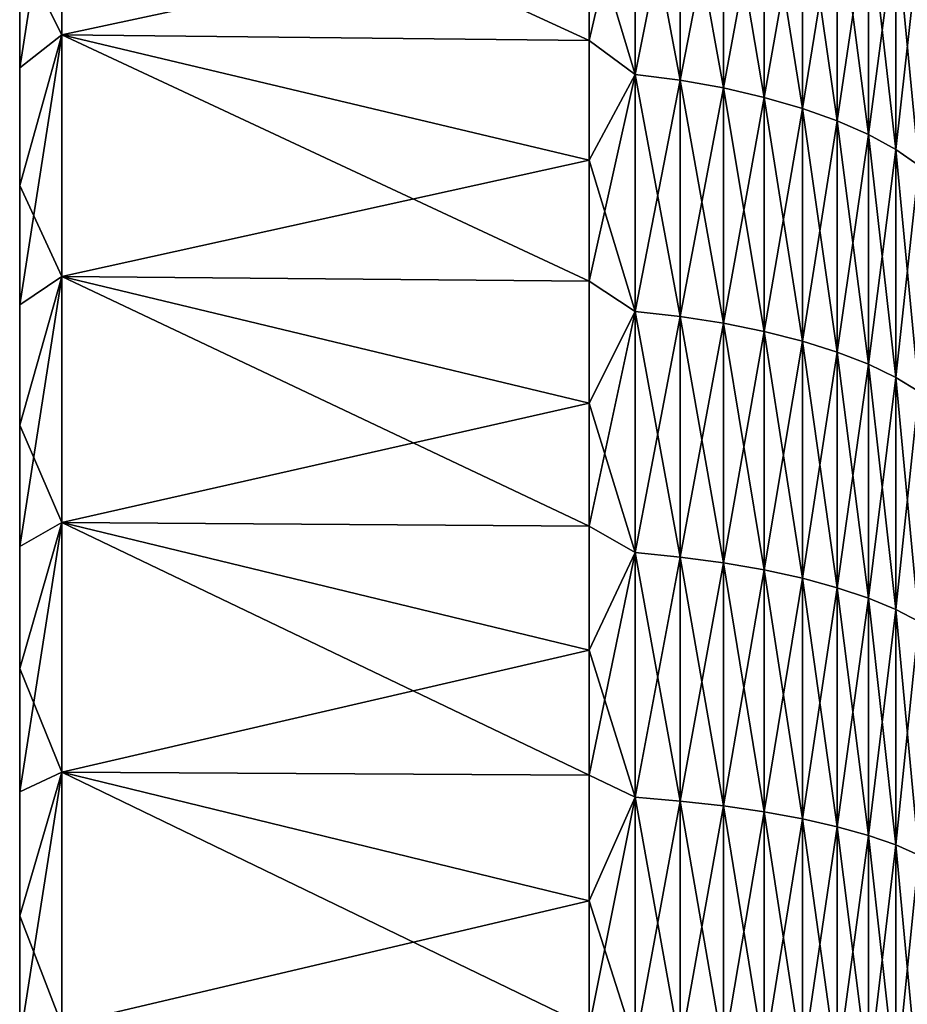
# Model space of a CAD drawing. Header units: metres. Extents: x -61 to 49, y -32 to 32.
# Tile 34 of 256: x -61 to -55.53, y 6.47 to 12.53. Entities that reach past the tile are written whole.
import ezdxf

# ---------------------------------------------------------------- set-up
doc = ezdxf.new("R2010")
doc.units = ezdxf.units.M
doc.layers.add('solid_K_27_40_10_000Y34', color=7, linetype='CONTINUOUS')

msp = doc.modelspace()

# ---------------------------------------------------------------- linework, layer by layer
at = {"layer": 'solid_K_27_40_10_000Y34'}
for points in [[(-60.739529, 12.43725, -30.02607), (-61, 12.952089, -28.18965), (-60.739529, 13.89548, -29.379681)], [(-60.739529, 13.89548, 29.379681), (-61, 12.952089, 28.18965), (-61, 12.234037, 28.508625)], [(-60.739529, 13.89548, 29.379681), (-61, 12.234037, 28.508625), (-60.739529, 12.43725, 30.02607)], [(-60.739529, 13.89548, -29.379681), (-57.49202, 13.131304, -29.101997), (-57.49202, 12.401692, -29.420324)], [(-60.739529, 12.43725, -30.02607), (-60.739529, 13.89548, -29.379681), (-57.49202, 12.401692, -29.420324)], [(-60.739529, 13.89548, 29.379681), (-60.739529, 12.43725, 30.02607), (-57.49202, 13.131304, 29.101997)], [(-57.208706, 12.193095, -29.436737), (-57.49202, 13.131304, -29.101997), (-57.208706, 13.622801, -28.802992)], [(-57.208706, 13.622801, 28.802992), (-57.49202, 13.131304, 29.101997), (-57.49202, 12.401692, 29.420322)], [(-57.208706, 13.622801, 28.802992), (-57.49202, 12.401692, 29.420322), (-57.208706, 12.193095, 29.436737)], [(-57.208706, 13.622801, 28.802992), (-57.208706, 12.193095, 29.436737), (-56.93124, 13.582056, 28.716845)], [(-57.208706, 13.622801, -28.802992), (-56.93124, 13.582056, -28.716845), (-56.93124, 12.156628, -29.348694)], [(-57.208706, 12.193095, -29.436737), (-57.208706, 13.622801, -28.802992), (-56.93124, 12.156628, -29.348694)], [(-57.208706, 12.193095, 29.436737), (-56.93124, 12.156628, 29.348694), (-56.93124, 13.582056, 28.716845)], [(-56.93124, 13.582056, 28.716845), (-56.93124, 12.156628, 29.348694), (-56.665268, 13.529123, 28.604927)], [(-56.93124, 13.582056, -28.716845), (-56.665268, 13.529123, -28.604927), (-56.665268, 12.109249, -29.234314)], [(-56.93124, 12.156628, -29.348694), (-56.93124, 13.582056, -28.716845), (-56.665268, 12.109249, -29.234314)], [(-56.93124, 12.156628, 29.348694), (-56.665268, 12.109249, 29.234314), (-56.665268, 13.529123, 28.604927)], [(-56.665268, 13.529123, 28.604927), (-56.665268, 12.109249, 29.234314), (-56.413712, 13.464582, 28.468468)], [(-56.665268, 13.529123, -28.604927), (-56.413712, 13.464582, -28.468468), (-56.413712, 12.051482, -29.094851)], [(-56.665268, 12.109249, -29.234314), (-56.665268, 13.529123, -28.604927), (-56.413712, 12.051482, -29.094851)], [(-56.665268, 12.109249, 29.234314), (-56.413712, 12.051482, 29.094851), (-56.413712, 13.464582, 28.468468)], [(-56.413712, 13.464582, 28.468468), (-56.413712, 12.051482, 29.094851), (-56.179329, 13.389141, 28.308962)], [(-56.413712, 13.464582, -28.468468), (-56.179329, 13.389141, -28.308962), (-56.179329, 11.983959, -28.931835)], [(-56.413712, 12.051482, -29.094851), (-56.413712, 13.464582, -28.468468), (-56.179329, 11.983959, -28.931835)], [(-56.413712, 12.051482, 29.094851), (-56.179329, 11.983959, 28.931835), (-56.179329, 13.389141, 28.308962)], [(-56.179329, 13.389141, 28.308962), (-56.179329, 11.983959, 28.931835), (-55.964695, 13.30363, 28.128162)], [(-56.179329, 13.389141, -28.308962), (-55.964695, 13.30363, -28.128162), (-55.964695, 11.907421, -28.747059)], [(-56.179329, 11.983959, -28.931835), (-56.179329, 13.389141, -28.308962), (-55.964695, 11.907421, -28.747059)], [(-56.179329, 11.983959, 28.931835), (-55.964695, 11.907421, 28.747059), (-55.964695, 13.30363, 28.128162)], [(-55.964695, 13.30363, 28.128162), (-55.964695, 11.907421, 28.747059), (-55.772167, 13.208985, 27.928053)], [(-55.964695, 13.30363, -28.128162), (-55.772167, 13.208985, -27.928053), (-55.772167, 11.82271, -28.542547)], [(-55.964695, 11.907421, -28.747059), (-55.964695, 13.30363, -28.128162), (-55.772167, 11.82271, -28.542547)], [(-55.964695, 11.907421, 28.747059), (-55.772167, 11.82271, 28.542547), (-55.772167, 13.208985, 27.928053)], [(-55.772167, 13.208985, 27.928053), (-55.772167, 11.82271, 28.542547), (-55.603855, 13.106247, 27.710831)], [(-55.772167, 13.208985, -27.928053), (-55.603855, 13.106247, -27.710831), (-55.603855, 11.730754, -28.320545)], [(-55.772167, 11.82271, -28.542547), (-55.772167, 13.208985, -27.928053), (-55.603855, 11.730754, -28.320545)], [(-60.739529, 12.43725, 30.02607), (-57.49202, 12.401692, 29.420322), (-57.49202, 13.131304, 29.101997)], [(-57.208706, 12.193095, -29.436737), (-57.49202, 12.401692, -29.420324), (-57.49202, 13.131304, -29.101997)], [(-55.772167, 11.82271, 28.542547), (-55.603855, 11.730754, 28.320545), (-55.603855, 13.106247, 27.710831)], [(-55.603855, 13.106247, 27.710831), (-55.603855, 11.730754, 28.320545), (-55.461613, 12.996544, 27.478884)], [(-55.603855, 13.106247, -27.710831), (-55.461613, 12.996544, -27.478884), (-55.461613, 11.632564, -28.083494)], [(-55.603855, 11.730754, -28.320545), (-55.603855, 13.106247, -27.710831), (-55.461613, 11.632564, -28.083494)], [(-55.603855, 11.730754, 28.320545), (-55.461613, 11.632564, 28.083494), (-55.461613, 12.996544, 27.478884)], [(-61, 12.952089, 28.18965), (-61, 12.952089, -28.18965), (-61, 12.234037, -28.508625)], [(-60.739529, 12.43725, -30.02607), (-61, 12.234037, -28.508625), (-61, 12.952089, -28.18965)], [(-61, 12.234037, 28.508625), (-61, 12.952089, 28.18965), (-61, 12.234037, -28.508625)], [(-60.739529, 12.43725, -30.02607), (-61, 11.507928, -28.809387), (-61, 12.234037, -28.508625)], [(-60.739529, 10.948983, -30.600159), (-61, 11.507928, -28.809387), (-60.739529, 12.43725, -30.02607)], [(-60.739529, 12.43725, 30.02607), (-61, 12.234037, 28.508625), (-61, 11.507928, 28.809387)], [(-60.739529, 12.43725, 30.02607), (-61, 11.507928, 28.809387), (-61, 10.774545, 29.091623)], [(-60.739529, 12.43725, 30.02607), (-61, 10.774545, 29.091623), (-60.739529, 10.948983, 30.600159)], [(-60.739529, 12.43725, -30.02607), (-57.49202, 11.664371, -29.72036), (-57.49202, 10.919799, -30.001923)], [(-60.739529, 10.948983, -30.600159), (-60.739529, 12.43725, -30.02607), (-57.49202, 10.919799, -30.001923)], [(-60.739529, 12.43725, -30.02607), (-57.49202, 12.401692, -29.420324), (-57.49202, 11.664371, -29.72036)], [(-60.739529, 12.43725, 30.02607), (-57.49202, 11.664371, 29.72036), (-57.49202, 12.401692, 29.420322)], [(-60.739529, 12.43725, 30.02607), (-60.739529, 10.948983, 30.600159), (-57.49202, 11.664371, 29.72036)], [(-57.208706, 12.193095, -29.436737), (-57.49202, 11.664371, -29.72036), (-57.49202, 12.401692, -29.420324)], [(-57.208706, 12.193095, 29.436737), (-57.49202, 12.401692, 29.420322), (-57.49202, 11.664371, 29.72036)], [(-61, 12.234037, 28.508625), (-61, 12.234037, -28.508625), (-61, 11.507928, -28.809387)], [(-61, 11.507928, 28.809387), (-61, 12.234037, 28.508625), (-61, 11.507928, -28.809387)], [(-57.208706, 10.734016, -29.999565), (-57.49202, 11.664371, -29.72036), (-57.208706, 12.193095, -29.436737)], [(-57.208706, 12.193095, 29.436737), (-57.49202, 11.664371, 29.72036), (-57.49202, 10.9198, 30.001923)], [(-57.208706, 12.193095, 29.436737), (-57.49202, 10.9198, 30.001923), (-57.208706, 10.734016, 29.999565)], [(-57.208706, 12.193095, 29.436737), (-57.208706, 10.734016, 29.999565), (-56.93124, 12.156628, 29.348694)], [(-57.208706, 12.193095, -29.436737), (-56.93124, 12.156628, -29.348694), (-56.93124, 10.701912, -29.90984)], [(-57.208706, 10.734016, -29.999565), (-57.208706, 12.193095, -29.436737), (-56.93124, 10.701912, -29.90984)], [(-57.208706, 10.734016, 29.999565), (-56.93124, 10.701912, 29.90984), (-56.93124, 12.156628, 29.348694)], [(-56.93124, 12.156628, 29.348694), (-56.93124, 10.701912, 29.90984), (-56.665268, 12.109249, 29.234314)], [(-56.93124, 12.156628, -29.348694), (-56.665268, 12.109249, -29.234314), (-56.665268, 10.660204, -29.793274)], [(-56.93124, 10.701912, -29.90984), (-56.93124, 12.156628, -29.348694), (-56.665268, 10.660204, -29.793274)], [(-56.93124, 10.701912, 29.90984), (-56.665268, 10.660204, 29.793274), (-56.665268, 12.109249, 29.234314)], [(-56.665268, 12.109249, 29.234314), (-56.665268, 10.660204, 29.793274), (-56.413712, 12.051482, 29.094851)], [(-56.665268, 12.109249, -29.234314), (-56.413712, 12.051482, -29.094851), (-56.413712, 10.609348, -29.651144)], [(-56.665268, 10.660204, -29.793274), (-56.665268, 12.109249, -29.234314), (-56.413712, 10.609348, -29.651144)], [(-56.665268, 10.660204, 29.793274), (-56.413712, 10.609348, 29.651144), (-56.413712, 12.051482, 29.094851)], [(-56.413712, 12.051482, 29.094851), (-56.413712, 10.609348, 29.651144), (-56.179329, 11.983959, 28.931835)], [(-56.413712, 12.051482, -29.094851), (-56.179329, 11.983959, -28.931835), (-56.179329, 10.549906, -29.485012)], [(-56.413712, 10.609348, -29.651144), (-56.413712, 12.051482, -29.094851), (-56.179329, 10.549906, -29.485012)], [(-56.413712, 10.609348, 29.651144), (-56.179329, 10.549906, 29.485012), (-56.179329, 11.983959, 28.931835)], [(-56.179329, 11.983959, 28.931835), (-56.179329, 10.549906, 29.485012), (-55.964695, 11.907421, 28.747059)], [(-56.179329, 11.983959, -28.931835), (-55.964695, 11.907421, -28.747059), (-55.964695, 10.482527, -29.2967)], [(-56.179329, 10.549906, -29.485012), (-56.179329, 11.983959, -28.931835), (-55.964695, 10.482527, -29.2967)], [(-56.179329, 10.549906, 29.485012), (-55.964695, 10.482527, 29.2967), (-55.964695, 11.907421, 28.747059)], [(-55.964695, 11.907421, 28.747059), (-55.964695, 10.482527, 29.2967), (-55.772167, 11.82271, 28.542547)], [(-55.964695, 11.907421, -28.747059), (-55.772167, 11.82271, -28.542547), (-55.772167, 10.407952, -29.088278)], [(-55.964695, 10.482527, -29.2967), (-55.964695, 11.907421, -28.747059), (-55.772167, 10.407952, -29.088278)], [(-55.964695, 10.482527, 29.2967), (-55.772167, 10.407952, 29.088278), (-55.772167, 11.82271, 28.542547)], [(-55.772167, 11.82271, 28.542547), (-55.772167, 10.407952, 29.088278), (-55.603855, 11.730754, 28.320545)], [(-55.772167, 11.82271, -28.542547), (-55.603855, 11.730754, -28.320545), (-55.603855, 10.327001, -28.862034)], [(-55.772167, 10.407952, -29.088278), (-55.772167, 11.82271, -28.542547), (-55.603855, 10.327001, -28.862034)], [(-55.772167, 10.407952, 29.088278), (-55.603855, 10.327001, 28.862034), (-55.603855, 11.730754, 28.320545)], [(-55.603855, 11.730754, 28.320545), (-55.603855, 10.327001, 28.862034), (-55.461613, 11.632564, 28.083494)], [(-55.603855, 11.730754, -28.320545), (-55.461613, 11.632564, -28.083494), (-55.461613, 10.240561, -28.620449)], [(-55.603855, 10.327001, -28.862034), (-55.603855, 11.730754, -28.320545), (-55.461613, 10.240561, -28.620449)], [(-60.739529, 10.948983, 30.600159), (-57.49202, 10.9198, 30.001923), (-57.49202, 11.664371, 29.72036)], [(-57.208706, 10.734016, -29.999565), (-57.49202, 10.919799, -30.001923), (-57.49202, 11.664371, -29.72036)], [(-55.603855, 10.327001, 28.862034), (-55.461613, 10.240561, 28.620449), (-55.461613, 11.632564, 28.083494)], [(-61, 11.507928, 28.809387), (-61, 11.507928, -28.809387), (-61, 10.774545, -29.091623)], [(-60.739529, 10.948983, -30.600159), (-61, 10.774545, -29.091623), (-61, 11.507928, -28.809387)], [(-61, 10.774545, 29.091623), (-61, 11.507928, 28.809387), (-61, 10.774545, -29.091623)], [(-60.739529, 10.948983, -30.600159), (-61, 10.03392, -29.355284), (-61, 10.774545, -29.091623)], [(-60.739529, 9.434166, -31.100588), (-61, 10.03392, -29.355284), (-60.739529, 10.948983, -30.600159)], [(-60.739529, 10.948983, 30.600159), (-61, 10.774545, 29.091623), (-61, 10.03392, 29.355284)], [(-60.739529, 10.948983, 30.600159), (-61, 10.03392, 29.355284), (-61, 9.286711, 29.60017)], [(-60.739529, 10.948983, 30.600159), (-61, 9.286711, 29.60017), (-60.739529, 9.434166, 31.100588)], [(-60.739529, 10.948983, -30.600159), (-57.49202, 10.168438, -30.264835), (-57.49202, 9.410756, -30.508934)], [(-60.739529, 9.434166, -31.100588), (-60.739529, 10.948983, -30.600159), (-57.49202, 9.410756, -30.508934)], [(-60.739529, 10.948983, -30.600159), (-57.49202, 10.919799, -30.001923), (-57.49202, 10.168438, -30.264835)], [(-60.739529, 10.948983, 30.600159), (-57.49202, 10.168439, 30.264835), (-57.49202, 10.9198, 30.001923)], [(-60.739529, 10.948983, 30.600159), (-60.739529, 9.434166, 31.100588), (-57.49202, 10.168439, 30.264835)], [(-57.208706, 10.734016, 29.999565), (-57.49202, 10.9198, 30.001923), (-57.49202, 10.168439, 30.264835)], [(-57.208706, 10.734016, -29.999565), (-57.49202, 10.168438, -30.264835), (-57.49202, 10.919799, -30.001923)], [(-61, 10.774545, 29.091623), (-61, 10.774545, -29.091623), (-61, 10.03392, -29.355284)], [(-61, 10.03392, 29.355284), (-61, 10.774545, 29.091623), (-61, 10.03392, -29.355284)], [(-57.208706, 9.249078, -30.490122), (-57.49202, 10.168438, -30.264835), (-57.208706, 10.734016, -29.999565)], [(-57.208706, 10.734016, 29.999565), (-57.49202, 10.168439, 30.264835), (-57.49202, 9.410756, 30.508934)], [(-57.208706, 10.734016, 29.999565), (-57.49202, 9.410756, 30.508934), (-57.208706, 9.249078, 30.490122)], [(-57.208706, 10.734016, 29.999565), (-57.208706, 9.249078, 30.490122), (-56.93124, 10.701912, 29.90984)], [(-57.208706, 10.734016, -29.999565), (-56.93124, 10.701912, -29.90984), (-56.93124, 9.221415, -30.398932)], [(-57.208706, 9.249078, -30.490122), (-57.208706, 10.734016, -29.999565), (-56.93124, 9.221415, -30.398932)], [(-57.208706, 9.249078, 30.490122), (-56.93124, 9.221415, 30.398932), (-56.93124, 10.701912, 29.90984)], [(-56.93124, 10.701912, 29.90984), (-56.93124, 9.221415, 30.398932), (-56.665268, 10.660204, 29.793274)], [(-56.93124, 10.701912, -29.90984), (-56.665268, 10.660204, -29.793274), (-56.665268, 9.185476, -30.280457)], [(-56.93124, 9.221415, -30.398932), (-56.93124, 10.701912, -29.90984), (-56.665268, 9.185476, -30.280457)], [(-56.93124, 9.221415, 30.398932), (-56.665268, 9.185476, 30.280457), (-56.665268, 10.660204, 29.793274)], [(-56.665268, 10.660204, 29.793274), (-56.665268, 9.185476, 30.280457), (-56.413712, 10.609348, 29.651144)], [(-56.665268, 10.660204, -29.793274), (-56.413712, 10.609348, -29.651144), (-56.413712, 9.141657, -30.136003)], [(-56.665268, 9.185476, -30.280457), (-56.665268, 10.660204, -29.793274), (-56.413712, 9.141657, -30.136003)], [(-56.665268, 9.185476, 30.280457), (-56.413712, 9.141657, 30.136003), (-56.413712, 10.609348, 29.651144)], [(-56.413712, 10.609348, 29.651144), (-56.413712, 9.141657, 30.136003), (-56.179329, 10.549906, 29.485012)], [(-56.413712, 10.609348, -29.651144), (-56.179329, 10.549906, -29.485012), (-56.179329, 9.090437, -29.967154)], [(-56.413712, 9.141657, -30.136003), (-56.413712, 10.609348, -29.651144), (-56.179329, 9.090437, -29.967154)], [(-56.413712, 9.141657, 30.136003), (-56.179329, 9.090437, 29.967154), (-56.179329, 10.549906, 29.485012)], [(-56.179329, 10.549906, 29.485012), (-56.179329, 9.090437, 29.967154), (-55.964695, 10.482527, 29.2967)], [(-56.179329, 10.549906, -29.485012), (-55.964695, 10.482527, -29.2967), (-55.964695, 9.032379, -29.775764)], [(-56.179329, 9.090437, -29.967154), (-56.179329, 10.549906, -29.485012), (-55.964695, 9.032379, -29.775764)], [(-56.179329, 9.090437, 29.967154), (-55.964695, 9.032379, 29.775764), (-55.964695, 10.482527, 29.2967)], [(-55.964695, 10.482527, 29.2967), (-55.964695, 9.032379, 29.775764), (-55.772167, 10.407952, 29.088278)], [(-55.964695, 10.482527, -29.2967), (-55.772167, 10.407952, -29.088278), (-55.772167, 8.968122, -29.563934)], [(-55.964695, 9.032379, -29.775764), (-55.964695, 10.482527, -29.2967), (-55.772167, 8.968122, -29.563934)], [(-55.964695, 9.032379, 29.775764), (-55.772167, 8.968122, 29.563934), (-55.772167, 10.407952, 29.088278)], [(-55.772167, 10.407952, 29.088278), (-55.772167, 8.968122, 29.563934), (-55.603855, 10.327001, 28.862034)], [(-55.772167, 10.407952, -29.088278), (-55.603855, 10.327001, -28.862034), (-55.603855, 8.898369, -29.33399)], [(-55.772167, 8.968122, -29.563934), (-55.772167, 10.407952, -29.088278), (-55.603855, 8.898369, -29.33399)], [(-55.772167, 8.968122, 29.563934), (-55.603855, 8.898369, 29.33399), (-55.603855, 10.327001, 28.862034)], [(-55.603855, 10.327001, 28.862034), (-55.603855, 8.898369, 29.33399), (-55.461613, 10.240561, 28.620449)], [(-55.603855, 10.327001, -28.862034), (-55.461613, 10.240561, -28.620449), (-55.461613, 8.823886, -29.088455)], [(-55.603855, 8.898369, -29.33399), (-55.603855, 10.327001, -28.862034), (-55.461613, 8.823886, -29.088455)], [(-55.603855, 8.898369, 29.33399), (-55.461613, 8.823886, 29.088455), (-55.461613, 10.240561, 28.620449)], [(-60.739529, 9.434166, 31.100588), (-57.49202, 9.410756, 30.508934), (-57.49202, 10.168439, 30.264835)], [(-57.208706, 9.249078, -30.490122), (-57.49202, 9.410756, -30.508934), (-57.49202, 10.168438, -30.264835)], [(-61, 10.03392, 29.355284), (-61, 10.03392, -29.355284), (-61, 9.286711, -29.60017)], [(-60.739529, 9.434166, -31.100588), (-61, 9.286711, -29.60017), (-61, 10.03392, -29.355284)], [(-61, 9.286711, 29.60017), (-61, 10.03392, 29.355284), (-61, 9.286711, -29.60017)], [(-60.739529, 9.434166, -31.100588), (-61, 8.534176, -29.825851), (-61, 9.286711, -29.60017)], [(-60.739529, 7.896873, -31.526012), (-61, 8.534176, -29.825851), (-60.739529, 9.434166, -31.100588)], [(-60.739529, 9.434166, 31.100588), (-61, 9.286711, 29.60017), (-61, 8.534176, 29.825851)], [(-60.739529, 9.434166, 31.100588), (-61, 8.534176, 29.825851), (-61, 7.776033, 30.032431)], [(-60.739529, 9.434166, 31.100588), (-61, 7.776033, 30.032431), (-60.739529, 7.896873, 31.526012)], [(-60.739529, 9.434166, -31.100588), (-57.49202, 8.647223, -30.734068), (-57.49202, 7.878314, -30.940096)], [(-60.739529, 7.896873, -31.526012), (-60.739529, 9.434166, -31.100588), (-57.49202, 7.878314, -30.940096)], [(-60.739529, 9.434166, -31.100588), (-57.49202, 9.410756, -30.508934), (-57.49202, 8.647223, -30.734068)], [(-60.739529, 9.434166, 31.100588), (-57.49202, 8.647223, 30.734068), (-57.49202, 9.410756, 30.508934)], [(-60.739529, 9.434166, 31.100588), (-60.739529, 7.896873, 31.526012), (-57.49202, 8.647223, 30.734068)], [(-57.208706, 9.249078, -30.490122), (-57.49202, 8.647223, -30.734068), (-57.49202, 9.410756, -30.508934)], [(-57.208706, 9.249078, 30.490122), (-57.49202, 9.410756, 30.508934), (-57.49202, 8.647223, 30.734068)], [(-61, 9.286711, 29.60017), (-61, 9.286711, -29.60017), (-61, 8.534176, -29.825851)], [(-61, 8.534176, 29.825851), (-61, 9.286711, 29.60017), (-61, 8.534176, -29.825851)], [(-57.208706, 7.741857, -30.907227), (-57.49202, 8.647223, -30.734068), (-57.208706, 9.249078, -30.490122)], [(-57.208706, 9.249078, 30.490122), (-57.49202, 8.647223, 30.734068), (-57.49202, 7.878314, 30.940096)], [(-57.208706, 9.249078, 30.490122), (-57.49202, 7.878314, 30.940096), (-57.208706, 7.741857, 30.907227)], [(-57.208706, 9.249078, 30.490122), (-57.208706, 7.741857, 30.907227), (-56.93124, 9.221415, 30.398932)], [(-57.208706, 9.249078, -30.490122), (-56.93124, 9.221415, -30.398932), (-56.93124, 7.718702, -30.814787)], [(-57.208706, 7.741857, -30.907227), (-57.208706, 9.249078, -30.490122), (-56.93124, 7.718702, -30.814787)], [(-57.208706, 7.741857, 30.907227), (-56.93124, 7.718702, 30.814787), (-56.93124, 9.221415, 30.398932)], [(-56.93124, 9.221415, 30.398932), (-56.93124, 7.718702, 30.814787), (-56.665268, 9.185476, 30.280457)], [(-56.93124, 9.221415, -30.398932), (-56.665268, 9.185476, -30.280457), (-56.665268, 7.688621, -30.694693)], [(-56.93124, 7.718702, -30.814787), (-56.93124, 9.221415, -30.398932), (-56.665268, 7.688621, -30.694693)], [(-56.93124, 7.718702, 30.814787), (-56.665268, 7.688621, 30.694693), (-56.665268, 9.185476, 30.280457)], [(-56.665268, 9.185476, 30.280457), (-56.665268, 7.688621, 30.694693), (-56.413712, 9.141657, 30.136003)], [(-56.665268, 9.185476, -30.280457), (-56.413712, 9.141657, -30.136003), (-56.413712, 7.651942, -30.548264)], [(-56.665268, 7.688621, -30.694693), (-56.665268, 9.185476, -30.280457), (-56.413712, 7.651942, -30.548264)], [(-56.665268, 7.688621, 30.694693), (-56.413712, 7.651942, 30.548264), (-56.413712, 9.141657, 30.136003)], [(-56.413712, 9.141657, 30.136003), (-56.413712, 7.651942, 30.548264), (-56.179329, 9.090437, 29.967154)], [(-56.413712, 9.141657, -30.136003), (-56.179329, 9.090437, -29.967154), (-56.179329, 7.609068, -30.377104)], [(-56.413712, 7.651942, -30.548264), (-56.413712, 9.141657, -30.136003), (-56.179329, 7.609068, -30.377104)], [(-56.413712, 7.651942, 30.548264), (-56.179329, 7.609068, 30.377104), (-56.179329, 9.090437, 29.967154)], [(-56.179329, 9.090437, 29.967154), (-56.179329, 7.609068, 30.377104), (-55.964695, 9.032379, 29.775764)], [(-56.179329, 9.090437, -29.967154), (-55.964695, 9.032379, -29.775764), (-55.964695, 7.560472, -30.183096)], [(-56.179329, 7.609068, -30.377104), (-56.179329, 9.090437, -29.967154), (-55.964695, 7.560472, -30.183096)], [(-56.179329, 7.609068, 30.377104), (-55.964695, 7.560472, 30.183096), (-55.964695, 9.032379, 29.775764)], [(-55.964695, 9.032379, 29.775764), (-55.964695, 7.560472, 30.183096), (-55.772167, 8.968122, 29.563934)], [(-55.964695, 9.032379, -29.775764), (-55.772167, 8.968122, -29.563934), (-55.772167, 7.506685, -29.968369)], [(-55.964695, 7.560472, -30.183096), (-55.964695, 9.032379, -29.775764), (-55.772167, 7.506685, -29.968369)], [(-55.964695, 7.560472, 30.183096), (-55.772167, 7.506685, 29.968369), (-55.772167, 8.968122, 29.563934)], [(-55.772167, 8.968122, 29.563934), (-55.772167, 7.506685, 29.968369), (-55.603855, 8.898369, 29.33399)], [(-55.772167, 8.968122, -29.563934), (-55.603855, 8.898369, -29.33399), (-55.603855, 7.448299, -29.735277)], [(-55.772167, 7.506685, -29.968369), (-55.772167, 8.968122, -29.563934), (-55.603855, 7.448299, -29.735277)], [(-55.772167, 7.506685, 29.968369), (-55.603855, 7.448299, 29.735277), (-55.603855, 8.898369, 29.33399)], [(-55.603855, 8.898369, 29.33399), (-55.603855, 7.448299, 29.735277), (-55.461613, 8.823886, 29.088455)], [(-55.603855, 8.898369, -29.33399), (-55.461613, 8.823886, -29.088455), (-55.461613, 7.385955, -29.486383)], [(-55.603855, 7.448299, -29.735277), (-55.603855, 8.898369, -29.33399), (-55.461613, 7.385955, -29.486383)], [(-55.603855, 7.448299, 29.735277), (-55.461613, 7.385955, 29.486383), (-55.461613, 8.823886, 29.088455)], [(-60.739529, 7.896873, 31.526012), (-57.49202, 7.878314, 30.940096), (-57.49202, 8.647223, 30.734068)], [(-57.208706, 7.741857, -30.907227), (-57.49202, 7.878314, -30.940096), (-57.49202, 8.647223, -30.734068)], [(-61, 8.534176, 29.825851), (-61, 8.534176, -29.825851), (-61, 7.776033, -30.032431)], [(-60.739529, 7.896873, -31.526012), (-61, 7.776033, -30.032431), (-61, 8.534176, -29.825851)], [(-61, 7.776033, 30.032431), (-61, 8.534176, 29.825851), (-61, 7.776033, -30.032431)], [(-60.739529, 7.896873, -31.526012), (-61, 7.012995, -30.219709), (-61, 7.776033, -30.032431)], [(-60.739529, 6.340495, -31.875509), (-61, 7.012995, -30.219709), (-60.739529, 7.896873, -31.526012)], [(-60.739529, 7.896873, 31.526012), (-61, 7.776033, 30.032431), (-61, 7.012995, 30.219709)], [(-60.739529, 7.896873, 31.526012), (-61, 7.012995, 30.219709), (-61, 6.244744, 30.387749)], [(-60.739529, 7.896873, 31.526012), (-61, 6.244744, 30.387749), (-60.739529, 6.340495, 31.875509)], [(-60.739529, 7.896873, -31.526012), (-57.49202, 7.104508, -31.126892), (-57.49202, 6.326285, -31.294336)], [(-60.739529, 6.340495, -31.875509), (-60.739529, 7.896873, -31.526012), (-57.49202, 6.326285, -31.294336)], [(-60.739529, 7.896873, -31.526012), (-57.49202, 7.878314, -30.940096), (-57.49202, 7.104508, -31.126892)], [(-60.739529, 7.896873, 31.526012), (-57.49202, 7.104508, 31.126892), (-57.49202, 7.878314, 30.940096)], [(-60.739529, 7.896873, 31.526012), (-60.739529, 6.340495, 31.875509), (-57.49202, 7.104508, 31.126892)], [(-57.208706, 7.741857, -30.907227), (-57.49202, 7.104508, -31.126892), (-57.49202, 7.878314, -30.940096)], [(-57.208706, 7.741857, 30.907227), (-57.49202, 7.878314, 30.940096), (-57.49202, 7.104508, 31.126892)], [(-61, 7.776033, 30.032431), (-61, 7.776033, -30.032431), (-61, 7.012995, -30.219709)], [(-61, 7.012995, 30.219709), (-61, 7.776033, 30.032431), (-61, 7.012995, -30.219709)], [(-57.208706, 6.215986, -31.249872), (-57.49202, 7.104508, -31.126892), (-57.208706, 7.741857, -30.907227)], [(-57.208706, 7.741857, 30.907227), (-57.49202, 7.104508, 31.126892), (-57.49202, 6.326285, 31.294336)], [(-57.208706, 7.741857, 30.907227), (-57.49202, 6.326285, 31.294336), (-57.208706, 6.215986, 31.249872)], [(-57.208706, 7.741857, 30.907227), (-57.208706, 6.215986, 31.249872), (-56.93124, 7.718702, 30.814787)], [(-57.208706, 7.741857, -30.907227), (-56.93124, 7.718702, -30.814787), (-56.93124, 6.197395, -31.156408)], [(-57.208706, 6.215986, -31.249872), (-57.208706, 7.741857, -30.907227), (-56.93124, 6.197395, -31.156408)], [(-57.208706, 6.215986, 31.249872), (-56.93124, 6.197395, 31.156408), (-56.93124, 7.718702, 30.814787)], [(-56.93124, 7.718702, 30.814787), (-56.93124, 6.197395, 31.156408), (-56.665268, 7.688621, 30.694693)], [(-56.93124, 7.718702, -30.814787), (-56.665268, 7.688621, -30.694693), (-56.665268, 6.173242, -31.034983)], [(-56.93124, 6.197395, -31.156408), (-56.93124, 7.718702, -30.814787), (-56.665268, 6.173242, -31.034983)], [(-56.93124, 6.197395, 31.156408), (-56.665268, 6.173242, 31.034983), (-56.665268, 7.688621, 30.694693)], [(-56.665268, 7.688621, 30.694693), (-56.665268, 6.173242, 31.034983), (-56.413712, 7.651942, 30.548264)], [(-56.665268, 7.688621, -30.694693), (-56.413712, 7.651942, -30.548264), (-56.413712, 6.143792, -30.886929)], [(-56.665268, 6.173242, -31.034983), (-56.665268, 7.688621, -30.694693), (-56.413712, 6.143792, -30.886929)], [(-56.665268, 6.173242, 31.034983), (-56.413712, 6.143792, 30.886929), (-56.413712, 7.651942, 30.548264)], [(-56.413712, 7.651942, 30.548264), (-56.413712, 6.143792, 30.886929), (-56.179329, 7.609068, 30.377104)], [(-56.413712, 7.651942, -30.548264), (-56.179329, 7.609068, -30.377104), (-56.179329, 6.109369, -30.713873)], [(-56.413712, 6.143792, -30.886929), (-56.413712, 7.651942, -30.548264), (-56.179329, 6.109369, -30.713873)], [(-56.413712, 6.143792, 30.886929), (-56.179329, 6.109369, 30.713873), (-56.179329, 7.609068, 30.377104)], [(-56.179329, 7.609068, 30.377104), (-56.179329, 6.109369, 30.713873), (-55.964695, 7.560472, 30.183096)], [(-56.179329, 7.609068, -30.377104), (-55.964695, 7.560472, -30.183096), (-55.964695, 6.070351, -30.517714)], [(-56.179329, 6.109369, -30.713873), (-56.179329, 7.609068, -30.377104), (-55.964695, 6.070351, -30.517714)], [(-56.179329, 6.109369, 30.713873), (-55.964695, 6.070351, 30.517714), (-55.964695, 7.560472, 30.183096)], [(-55.964695, 7.560472, 30.183096), (-55.964695, 6.070351, 30.517714), (-55.772167, 7.506685, 29.968369)], [(-55.964695, 7.560472, -30.183096), (-55.772167, 7.506685, -29.968369), (-55.772167, 6.027165, -30.300606)], [(-55.964695, 6.070351, -30.517714), (-55.964695, 7.560472, -30.183096), (-55.772167, 6.027165, -30.300606)], [(-55.964695, 6.070351, 30.517714), (-55.772167, 6.027165, 30.300606), (-55.772167, 7.506685, 29.968369)], [(-55.772167, 7.506685, 29.968369), (-55.772167, 6.027165, 30.300606), (-55.603855, 7.448299, 29.735277)], [(-55.772167, 7.506685, -29.968369), (-55.603855, 7.448299, -29.735277), (-55.603855, 5.980287, -30.064932)], [(-55.772167, 6.027165, -30.300606), (-55.772167, 7.506685, -29.968369), (-55.603855, 5.980287, -30.064932)], [(-55.772167, 6.027165, 30.300606), (-55.603855, 5.980287, 30.064932), (-55.603855, 7.448299, 29.735277)], [(-55.603855, 7.448299, 29.735277), (-55.603855, 5.980287, 30.064932), (-55.461613, 7.385955, 29.486383)], [(-55.603855, 7.448299, -29.735277), (-55.461613, 7.385955, -29.486383), (-55.461613, 5.93023, -29.813278)], [(-55.603855, 5.980287, -30.064932), (-55.603855, 7.448299, -29.735277), (-55.461613, 5.93023, -29.813278)], [(-55.603855, 5.980287, 30.064932), (-55.461613, 5.93023, 29.813278), (-55.461613, 7.385955, 29.486383)], [(-60.739529, 6.340495, 31.875509), (-57.49202, 6.326285, 31.294336), (-57.49202, 7.104508, 31.126892)], [(-57.208706, 6.215986, -31.249872), (-57.49202, 6.326285, -31.294336), (-57.49202, 7.104508, -31.126892)], [(-61, 7.012995, 30.219709), (-61, 7.012995, -30.219709), (-61, 6.244744, -30.387749)], [(-60.739529, 6.340495, -31.875509), (-61, 6.244744, -30.387749), (-61, 7.012995, -30.219709)], [(-61, 6.244744, 30.387749), (-61, 7.012995, 30.219709), (-61, 6.244744, -30.387749)]]:
    msp.add_3dface(points, dxfattribs=at)

doc.saveas('drawing.dxf')
